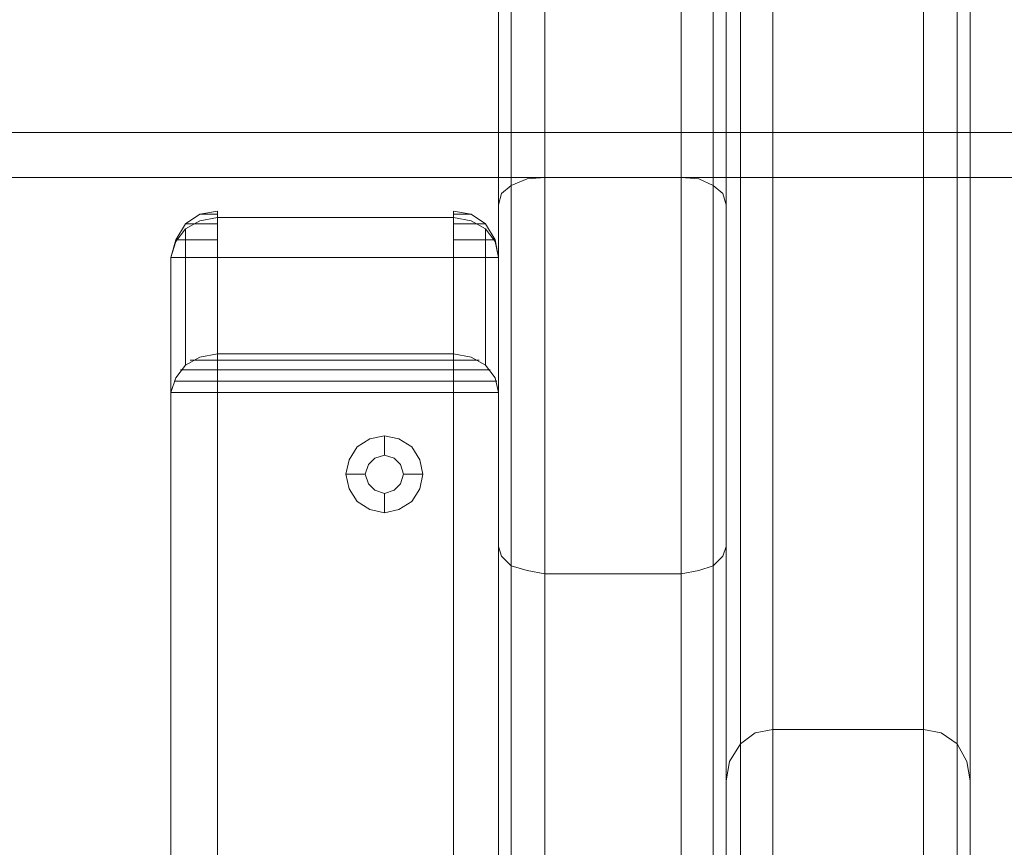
# Model space of a CAD drawing. Header units: millimetres. Extents: x 0 to 74930, y -1933 to 40510.
# Tile 72 of 256: x 38892 to 39022, y 11082 to 11191. Entities that reach past the tile are written whole.
import ezdxf

# ---------------------------------------------------------------- set-up
doc = ezdxf.new("R2010")
doc.units = ezdxf.units.MM
doc.header["$LTSCALE"] = 100
doc.layers.add('T--L9071_TERREIN_INR_Tafels', color=30, linetype='Continuous')

# ---------------------------------------------------------------- blocks, each defined once
blk = doc.blocks.new('Picknicktafel 180x160cm')
at = {"layer": 'T--L9071_TERREIN_INR_Tafels', "color": 30, "lineweight": 0}
for p, q in [((198.64, 0), (198.64, 1589.12)), ((216.58, 0), (216.58, 1589.12)), ((194.21, 1588.06), (194.21, 1.06)), ((220.8, 1588.06), (220.8, 1.06)), ((192.52, 3.59), (192.52, 1585.53)), ((222.49, 3.59), (222.49, 1585.53)), ((192.52, 1540.57), (192.52, 48.55)), ((222.49, 1540.57), (222.49, 48.55)), ((194.21, 1538.03), (194.21, 51.08)), ((220.8, 1538.03), (220.8, 51.08)), ((198.64, 52.14), (198.64, 1537.19)), ((216.58, 1537.19), (216.58, 52.14)), ((228.61, 1452.33), (228.61, 1066.24)), ((248.46, 1066.24), (248.46, 1452.33)), ((224.39, 1450.22), (224.39, 1064.34)), ((252.89, 1450.22), (252.89, 1064.34)), ((222.49, 1059.48), (222.49, 1445.36)), ((254.58, 1445.36), (254.58, 1059.48)), ((222.49, 1349.31), (222.49, 963.43)), ((254.58, 963.43), (254.58, 1349.31)), ((224.39, 1344.46), (224.39, 958.58)), ((252.89, 1344.46), (252.89, 958.58)), ((228.61, 956.47), (228.61, 1342.56)), ((248.46, 1342.56), (248.46, 956.47)), ((1794.09, 1144.76), (6.12, 1144.76)), ((1794.09, 1144.76), (6.12, 1144.76)), ((6.12, 1144.76), (1794.09, 1144.76)), ((6.12, 1144.76), (1794.09, 1144.76)), ((1794.09, 1138.85), (6.12, 1138.85)), ((1794.09, 1138.85), (6.12, 1138.85)), ((6.12, 1138.85), (1794.09, 1138.85)), ((6.12, 1138.85), (1794.09, 1138.85)), ((198.64, 1138.85), (196.32, 1138.64)), ((216.58, 1138.85), (198.64, 1138.85)), ((198.64, 1138.85), (198.64, 450.26)), ((218.9, 1138.64), (216.58, 1138.85)), ((216.58, 450.26), (216.58, 1138.85)), ((194.21, 1137.8), (192.94, 1136.74)), ((196.32, 1138.64), (194.21, 1137.8)), ((194.21, 451.32), (194.21, 1137.8)), ((220.8, 1137.8), (218.9, 1138.64)), ((222.07, 1136.74), (220.8, 1137.8)), ((220.8, 451.32), (220.8, 1137.8)), ((192.94, 1136.74), (192.52, 1135.26)), ((222.49, 1135.26), (222.07, 1136.74)), ((192.52, 453.85), (192.52, 1135.26)), ((192.52, 1135.26), (192.52, 1090.3)), ((222.49, 1090.3), (222.49, 1135.26)), ((222.49, 1135.26), (222.49, 453.85)), ((151.35, 1132.73), (153.25, 1134)), ((153.25, 1134), (155.58, 1134.42)), ((153.47, 1134), (153.25, 1134)), ((153.25, 1134), (153.47, 1134)), ((153.25, 1133.15), (155.58, 1133.58)), ((154.31, 1134), (153.47, 1134)), ((153.47, 1134), (154.31, 1134)), ((155.58, 1134), (154.31, 1134)), ((154.31, 1134), (155.58, 1134)), ((155.58, 1133.58), (155.58, 1134.42)), ((155.58, 1134.42), (155.58, 1134)), ((155.58, 1134), (155.58, 1132.73)), ((155.58, 1134), (155.58, 1134)), ((155.58, 1133.58), (155.58, 1115.63)), ((186.61, 1133.58), (155.58, 1133.58)), ((186.61, 1133.58), (155.58, 1133.58)), ((186.61, 1134), (186.61, 1134.42)), ((186.61, 1134.42), (186.61, 1133.58)), ((188.93, 1134), (186.61, 1134.42)), ((186.61, 1132.73), (186.61, 1134)), ((186.61, 1134), (187.66, 1134)), ((187.66, 1134), (186.61, 1134)), ((186.61, 1133.58), (188.93, 1133.15)), ((186.61, 1115.63), (186.61, 1133.58)), ((187.66, 1134), (188.51, 1134)), ((188.51, 1134), (187.66, 1134)), ((188.51, 1134), (188.93, 1134)), ((190.83, 1132.73), (188.93, 1134)), ((150.09, 1130.62), (151.35, 1132.73)), ((151.35, 1132.1), (153.25, 1133.15)), ((151.99, 1132.73), (151.35, 1132.73)), ((151.35, 1132.73), (151.78, 1132.73)), ((151.78, 1132.73), (153.25, 1132.73)), ((153.25, 1132.73), (155.58, 1132.73)), ((155.58, 1132.73), (155.58, 1130.62)), ((186.61, 1130.62), (186.61, 1132.73)), ((186.61, 1132.73), (188.72, 1132.73)), ((188.72, 1132.73), (190.41, 1132.73)), ((188.93, 1133.15), (190.83, 1132.1)), ((190.83, 1132.73), (189.98, 1132.73)), ((190.41, 1132.73), (190.83, 1132.73)), ((192.1, 1130.62), (190.83, 1132.73)), ((150.09, 1130.41), (151.35, 1132.1)), ((151.35, 1132.1), (151.35, 1114.16)), ((190.83, 1132.1), (192.1, 1130.41)), ((190.83, 1114.16), (190.83, 1132.1)), ((149.45, 1128.3), (150.09, 1130.62)), ((149.45, 1128.3), (150.09, 1130.41)), ((150.09, 1130.62), (150.72, 1130.62)), ((150.72, 1130.62), (151.78, 1130.62)), ((151.78, 1130.62), (153.68, 1130.62)), ((153.68, 1130.62), (155.58, 1130.62)), ((155.58, 1130.62), (155.58, 1128.3)), ((186.61, 1128.3), (186.61, 1130.62)), ((186.61, 1130.62), (188.51, 1130.62)), ((188.51, 1130.62), (190.2, 1130.62)), ((190.2, 1130.62), (191.46, 1130.62)), ((191.46, 1130.62), (192.1, 1130.62)), ((192.1, 1130.62), (191.88, 1130.62)), ((192.52, 1128.3), (192.1, 1130.62)), ((192.1, 1130.41), (192.52, 1128.3)), ((149.45, 1110.57), (149.45, 1128.3)), ((149.45, 1128.3), (150.09, 1128.3)), ((149.45, 1128.3), (149.45, 460.82)), ((149.45, 460.82), (149.45, 1128.3)), ((150.09, 1128.3), (151.35, 1128.3)), ((151.35, 1128.3), (153.25, 1128.3)), ((153.25, 1128.3), (155.58, 1128.3)), ((155.58, 460.82), (155.58, 1128.3)), ((155.58, 1128.3), (186.61, 1128.3)), ((155.58, 460.82), (155.58, 1128.3)), ((186.61, 1128.3), (188.93, 1128.3)), ((186.61, 1128.3), (186.61, 460.82)), ((186.61, 460.82), (186.61, 1128.3)), ((188.93, 1128.3), (190.83, 1128.3)), ((190.83, 1128.3), (192.1, 1128.3)), ((192.1, 1128.3), (192.52, 1128.3)), ((192.52, 1128.3), (192.52, 1110.57)), ((192.52, 1128.3), (192.52, 460.82)), ((192.52, 460.82), (192.52, 1128.3)), ((155.58, 1115.63), (153.25, 1115.21)), ((155.58, 1114.37), (155.58, 1115.63)), ((155.58, 1115.63), (186.61, 1115.63)), ((155.58, 1115.63), (186.61, 1115.63)), ((188.93, 1115.21), (186.61, 1115.63)), ((186.61, 1115.63), (186.61, 1114.37)), ((151.35, 1114.16), (150.09, 1112.47)), ((153.25, 1115.21), (151.35, 1114.16)), ((153.68, 1114.79), (151.99, 1114.79)), ((155.58, 1114.79), (153.68, 1114.79)), ((155.58, 1114.79), (186.61, 1114.79)), ((155.58, 1112.47), (155.58, 1114.37)), ((188.51, 1114.79), (186.61, 1114.79)), ((186.61, 1114.37), (186.61, 1112.47)), ((189.98, 1114.79), (188.51, 1114.79)), ((190.83, 1114.16), (188.93, 1115.21)), ((192.1, 1112.47), (190.83, 1114.16)), ((151.78, 1113.52), (150.72, 1113.52)), ((153.47, 1113.52), (151.78, 1113.52)), ((155.58, 1113.52), (153.47, 1113.52)), ((155.58, 1113.52), (186.61, 1113.52)), ((188.72, 1113.52), (186.61, 1113.52)), ((190.41, 1113.52), (188.72, 1113.52)), ((191.46, 1113.52), (190.41, 1113.52)), ((150.09, 1112.47), (149.45, 1110.57)), ((150.51, 1112.04), (149.88, 1112.04)), ((151.78, 1112.04), (150.51, 1112.04)), ((153.47, 1112.04), (151.78, 1112.04)), ((155.58, 1112.04), (153.47, 1112.04)), ((155.58, 1110.57), (155.58, 1112.47)), ((155.58, 1112.04), (186.61, 1112.04)), ((186.61, 1112.47), (186.61, 1110.57)), ((188.51, 1112.04), (186.61, 1112.04)), ((190.41, 1112.04), (188.51, 1112.04)), ((191.67, 1112.04), (190.41, 1112.04)), ((192.31, 1112.04), (191.67, 1112.04)), ((192.52, 1110.57), (192.1, 1112.47)), ((150.09, 1110.57), (149.45, 1110.57)), ((149.45, 1110.57), (149.45, 478.76)), ((149.45, 478.76), (149.45, 1110.57)), ((151.35, 1110.57), (150.09, 1110.57)), ((153.25, 1110.57), (151.35, 1110.57)), ((155.58, 1110.57), (153.25, 1110.57)), ((155.58, 1110.57), (155.58, 478.76)), ((186.61, 1110.57), (155.58, 1110.57)), ((155.58, 478.76), (155.58, 1110.57)), ((186.61, 1110.57), (186.61, 478.76)), ((188.93, 1110.57), (186.61, 1110.57)), ((186.61, 478.76), (186.61, 1110.57)), ((190.83, 1110.57), (188.93, 1110.57)), ((192.1, 1110.57), (190.83, 1110.57)), ((192.52, 1110.57), (192.1, 1110.57)), ((192.52, 1110.57), (192.52, 478.76)), ((192.52, 478.76), (192.52, 1110.57)), ((175.63, 1104.44), (173.94, 1103.39)), ((177.53, 1104.87), (175.63, 1104.44)), ((179.43, 1104.44), (177.53, 1104.87)), ((177.53, 1104.87), (177.53, 1102.33)), ((181.12, 1103.39), (179.43, 1104.44)), ((173.94, 1103.39), (172.89, 1101.7)), ((182.17, 1101.7), (181.12, 1103.39)), ((172.89, 1101.7), (172.46, 1099.8)), ((175.42, 1101.07), (176.26, 1101.91)), ((176.26, 1101.91), (175.42, 1101.07)), ((176.26, 1101.91), (177.53, 1102.33)), ((177.53, 1102.33), (176.26, 1101.91)), ((177.53, 1102.33), (178.8, 1101.91)), ((178.8, 1101.91), (177.53, 1102.33)), ((178.8, 1101.91), (179.64, 1101.07)), ((179.64, 1101.07), (178.8, 1101.91)), ((182.6, 1099.8), (182.17, 1101.7)), ((172.46, 1099.8), (172.89, 1097.9)), ((172.46, 1099.8), (175, 1099.8)), ((175, 1099.8), (175.42, 1101.07)), ((175.42, 1101.07), (175, 1099.8)), ((175.42, 1098.53), (175, 1099.8)), ((175, 1099.8), (175, 1099.8)), ((175, 1099.8), (175.42, 1098.53)), ((179.64, 1101.07), (180.06, 1099.8)), ((180.06, 1099.8), (179.64, 1101.07)), ((180.06, 1099.8), (179.64, 1098.53)), ((179.64, 1098.53), (180.06, 1099.8)), ((180.06, 1099.8), (180.06, 1099.8)), ((182.6, 1099.8), (180.06, 1099.8)), ((182.17, 1097.9), (182.6, 1099.8)), ((182.6, 1099.8), (182.6, 1099.8)), ((176.26, 1097.69), (175.42, 1098.53)), ((175.42, 1098.53), (176.26, 1097.69)), ((179.64, 1098.53), (178.8, 1097.69)), ((178.8, 1097.69), (179.64, 1098.53)), ((172.89, 1097.9), (173.94, 1096.21)), ((177.53, 1097.27), (176.26, 1097.69)), ((176.26, 1097.69), (177.53, 1097.27)), ((178.8, 1097.69), (177.53, 1097.27)), ((177.53, 1097.27), (178.8, 1097.69)), ((177.53, 1094.73), (177.53, 1097.27)), ((181.12, 1096.21), (182.17, 1097.9)), ((173.94, 1096.21), (175.63, 1095.16)), ((179.43, 1095.16), (181.12, 1096.21)), ((175.63, 1095.16), (177.53, 1094.73)), ((177.53, 1094.73), (179.43, 1095.16)), ((192.52, 1090.3), (192.94, 1089.03)), ((192.52, 1090.3), (192.52, 498.82)), ((222.07, 1089.03), (222.49, 1090.3)), ((222.49, 498.82), (222.49, 1090.3)), ((192.94, 1089.03), (194.21, 1087.77)), ((220.8, 1087.77), (222.07, 1089.03)), ((194.21, 1087.77), (196.32, 1087.13)), ((194.21, 501.35), (194.21, 1087.77)), ((196.32, 1087.13), (198.64, 1086.71)), ((216.58, 1086.71), (218.9, 1087.13)), ((218.9, 1087.13), (220.8, 1087.77)), ((220.8, 501.35), (220.8, 1087.77)), ((198.64, 502.4), (198.64, 1086.71)), ((198.64, 1086.71), (216.58, 1086.71)), ((216.58, 1086.71), (216.58, 502.4)), ((226.29, 1065.81), (228.61, 1066.24)), ((228.61, 1066.24), (248.46, 1066.24)), ((248.46, 1066.24), (250.78, 1065.81)), ((224.39, 1064.34), (226.29, 1065.81)), ((250.78, 1065.81), (252.89, 1064.34)), ((222.92, 1062.01), (224.39, 1064.34)), ((252.89, 1064.34), (254.16, 1062.01)), ((222.49, 1059.48), (222.92, 1062.01)), ((254.16, 1062.01), (254.58, 1059.48)), ((222.49, 963.43), (222.49, 1059.48)), ((254.58, 1059.48), (254.58, 963.43))]:
    blk.add_line(p, q, dxfattribs=at)

msp = doc.modelspace()

# ---------------------------------------------------------------- block references
at = {"layer": 'T--L9071_TERREIN_INR_Tafels'}
msp.add_blockref('Picknicktafel 180x160cm', (38762.89, 10031.51), dxfattribs=at)

doc.saveas('drawing.dxf')
